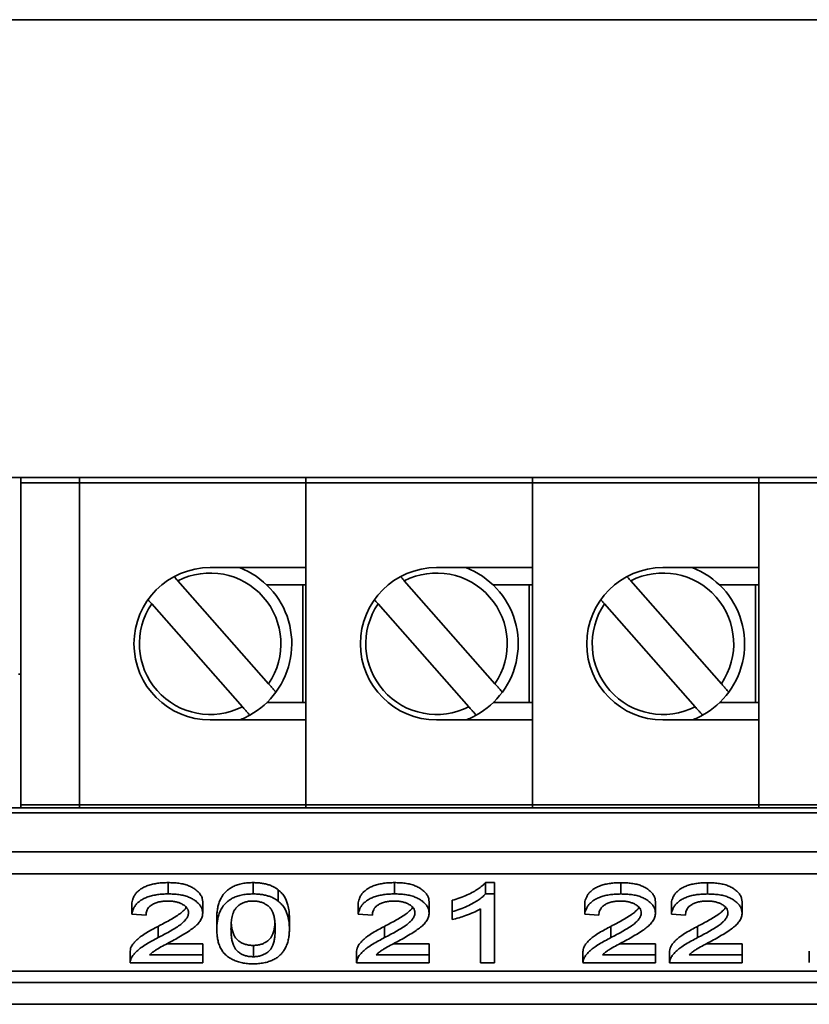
# Model space of a CAD drawing. Header units: millimetres. Extents: x 87 to 338, y 221 to 401.
# Tile 4 of 21: x 262 to 299, y 221 to 266. Entities that reach past the tile are written whole.
import ezdxf

# ---------------------------------------------------------------- set-up
doc = ezdxf.new("R2010")
doc.units = ezdxf.units.MM
doc.header["$LTSCALE"] = 2

msp = doc.modelspace()

# ---------------------------------------------------------------- linework, layer by layer
at = {"color": 7, "linetype": 'Continuous', "lineweight": 35}
for p, q in [((328.464, 266.086), (96.67, 266.086)), ((320.967, 245.06), (104.167, 245.06)), ((262.467, 245.06), (262.467, 244.82)), ((265.167, 244.82), (262.467, 244.82)), ((262.467, 244.82), (262.467, 230.02)), ((265.167, 245.06), (265.167, 244.82)), ((265.167, 244.82), (275.567, 244.82)), ((265.167, 230.02), (265.167, 244.82)), ((275.567, 245.06), (275.567, 244.82)), ((275.567, 244.82), (285.967, 244.82)), ((275.567, 230.02), (275.567, 244.82)), ((275.567, 240.92), (275.567, 244.82)), ((285.967, 244.82), (285.967, 245.06)), ((285.967, 240.92), (285.967, 244.82)), ((285.967, 244.82), (296.367, 244.82)), ((285.967, 230.02), (285.967, 244.82)), ((296.367, 244.82), (296.367, 245.06)), ((296.367, 240.92), (296.367, 244.82)), ((296.367, 230.02), (296.367, 244.82)), ((296.367, 244.82), (306.767, 244.82)), ((271.167, 240.92), (275.567, 240.92)), ((281.567, 240.92), (285.967, 240.92)), ((291.967, 240.92), (296.367, 240.92)), ((269.685, 240.312), (273.85, 235.585)), ((280.085, 240.312), (284.25, 235.585)), ((290.485, 240.312), (294.65, 235.585)), ((273.77, 240.12), (275.567, 240.12)), ((275.417, 240.12), (275.417, 234.72)), ((284.17, 240.12), (285.967, 240.12)), ((285.817, 240.12), (285.817, 234.72)), ((294.57, 240.12), (296.367, 240.12)), ((296.217, 240.12), (296.217, 234.72)), ((268.485, 239.255), (272.649, 234.528)), ((278.885, 239.255), (283.049, 234.528)), ((289.285, 239.255), (293.449, 234.528)), ((262.367, 236.02), (262.467, 236.02)), ((275.567, 234.72), (273.77, 234.72)), ((285.967, 234.72), (284.17, 234.72)), ((296.367, 234.72), (294.57, 234.72)), ((275.567, 233.92), (271.167, 233.92)), ((275.567, 230.02), (275.567, 233.92)), ((285.967, 233.92), (281.567, 233.92)), ((285.967, 230.02), (285.967, 233.92)), ((296.367, 233.92), (291.967, 233.92)), ((296.367, 230.02), (296.367, 233.92)), ((320.967, 229.88), (104.167, 229.88)), ((265.167, 230.02), (262.467, 230.02)), ((262.467, 230.02), (262.467, 229.88)), ((265.167, 230.02), (275.567, 230.02)), ((265.167, 229.88), (265.167, 230.02)), ((275.567, 230.02), (285.967, 230.02)), ((275.567, 229.88), (275.567, 230.02)), ((285.967, 229.88), (285.967, 230.02)), ((285.967, 230.02), (296.367, 230.02)), ((296.367, 229.88), (296.367, 230.02)), ((296.367, 230.02), (306.767, 230.02)), ((104.167, 229.66), (320.967, 229.66)), ((326.985, 227.86), (98.149, 227.86)), ((318.567, 226.86), (106.567, 226.86)), ((269.239, 225.929), (269.239, 226.449)), ((273.144, 225.929), (273.144, 226.449)), ((279.639, 225.929), (279.639, 226.449)), ((283.809, 226.449), (284.231, 226.449)), ((283.809, 225.929), (283.809, 226.449)), ((284.231, 225.929), (284.231, 226.449)), ((290.038, 225.928), (290.038, 226.447)), ((294.018, 225.928), (294.018, 226.447)), ((274.295, 225.599), (274.295, 226.119)), ((283.809, 225.929), (284.231, 225.929)), ((284.231, 225.929), (284.231, 222.76)), ((267.573, 224.995), (267.573, 225.514)), ((270.824, 225.053), (270.824, 225.572)), ((277.973, 224.995), (277.973, 225.514)), ((281.224, 225.053), (281.224, 225.572)), ((282.28, 225.117), (282.28, 225.636)), ((283.581, 222.76), (283.581, 225.239)), ((288.373, 224.994), (288.373, 225.513)), ((291.622, 225.051), (291.622, 225.571)), ((292.353, 224.994), (292.353, 225.513)), ((295.602, 225.051), (295.602, 225.571)), ((268.224, 224.954), (267.573, 224.995)), ((271.474, 224.323), (271.474, 224.843)), ((274.806, 224.323), (274.806, 224.843)), ((278.624, 224.954), (277.973, 224.995)), ((282.28, 224.751), (282.28, 225.117)), ((289.023, 224.953), (288.373, 224.994)), ((293.003, 224.953), (292.353, 224.994)), ((268.775, 223.921), (268.775, 224.441)), ((279.175, 223.921), (279.175, 224.441)), ((289.574, 223.921), (289.574, 224.44)), ((293.554, 223.921), (293.554, 224.44)), ((269.189, 223.645), (270.824, 223.645)), ((270.824, 223.126), (270.824, 223.645)), ((273.155, 223.044), (273.155, 223.564)), ((279.589, 223.645), (281.224, 223.645)), ((281.224, 223.126), (281.224, 223.645)), ((289.989, 223.645), (291.622, 223.645)), ((291.622, 223.126), (291.622, 223.645)), ((293.969, 223.645), (295.602, 223.645)), ((295.602, 223.126), (295.602, 223.645)), ((267.492, 223.297), (267.492, 222.777)), ((268.386, 223.126), (270.824, 223.126)), ((270.824, 223.126), (270.824, 222.76)), ((277.892, 223.297), (277.892, 222.777)), ((278.786, 223.126), (281.224, 223.126)), ((281.224, 223.126), (281.224, 222.76)), ((288.292, 223.297), (288.292, 222.777)), ((289.185, 223.126), (291.622, 223.126)), ((291.622, 223.126), (291.622, 222.76)), ((292.272, 223.297), (292.272, 222.777)), ((293.166, 223.126), (295.602, 223.126)), ((295.602, 223.126), (295.602, 222.76)), ((298.69, 223.297), (298.69, 222.777)), ((270.824, 222.76), (267.492, 222.76)), ((281.224, 222.76), (277.892, 222.76)), ((284.231, 222.76), (283.581, 222.76)), ((291.622, 222.76), (288.292, 222.76)), ((295.602, 222.76), (292.272, 222.76)), ((106.567, 222.38), (318.567, 222.38)), ((106.567, 221.86), (318.567, 221.86)), ((95.616, 220.86), (329.518, 220.86))]:
    msp.add_line(p, q, dxfattribs=at)
for centre, radius, start, end in [((271.167, 237.42), 3.5, 90, 270), ((271.167, 237.42), 3.25, 325.6303, 117.1302), ((271.167, 237.42), 3.75, 323.698, 68.9605), ((281.567, 237.42), 3.5, 90, 270), ((281.567, 237.42), 3.25, 325.6303, 117.1302), ((281.567, 237.42), 3.75, 323.698, 68.9605), ((291.967, 237.42), 3.5, 90, 270), ((291.967, 237.42), 3.25, 325.6303, 117.1302), ((291.967, 237.42), 3.75, 323.698, 68.9605), ((271.167, 237.42), 3.25, 145.6303, 297.1302), ((281.567, 237.42), 3.25, 145.6303, 297.1302), ((291.967, 237.42), 3.25, 145.6303, 297.1302), ((271.167, 237.42), 3.75, 299.0625, 323.698), ((281.567, 237.42), 3.75, 299.0625, 323.698), ((291.967, 237.42), 3.75, 299.0625, 323.698), ((271.167, 237.42), 3.75, 291.0395, 299.0625), ((281.567, 237.42), 3.75, 291.0395, 299.0625), ((291.967, 237.42), 3.75, 291.0395, 299.0625)]:
    msp.add_arc(centre, radius, start, end, dxfattribs=at)
for points, knots in [([(269.685, 240.312), (269.671, 240.329), (269.617, 240.389), (269.557, 240.458), (269.523, 240.496), (269.52, 240.499)], [0, 0, 0, 0, 0.252125, 0.939661, 1, 1, 1, 1]), ([(280.085, 240.312), (280.071, 240.329), (280.017, 240.389), (279.957, 240.458), (279.923, 240.496), (279.92, 240.499)], [0, 0, 0, 0, 0.252134, 0.939658, 1, 1, 1, 1]), ([(290.485, 240.312), (290.471, 240.329), (290.417, 240.389), (290.357, 240.458), (290.323, 240.496), (290.32, 240.499)], [0, 0, 0, 0, 0.252134, 0.939658, 1, 1, 1, 1]), ([(268.315, 239.447), (268.329, 239.431), (268.374, 239.38), (268.436, 239.31), (268.479, 239.261), (268.485, 239.255)], [0, 0, 0, 0, 0.274188, 0.91265, 1, 1, 1, 1]), ([(278.715, 239.447), (278.729, 239.431), (278.774, 239.38), (278.836, 239.31), (278.879, 239.261), (278.885, 239.255)], [0, 0, 0, 0, 0.274188, 0.91265, 1, 1, 1, 1]), ([(289.115, 239.447), (289.129, 239.431), (289.174, 239.38), (289.236, 239.31), (289.279, 239.261), (289.285, 239.255)], [0, 0, 0, 0, 0.27422, 0.912686, 1, 1, 1, 1]), ([(274.189, 235.2), (274.188, 235.201), (274.186, 235.204), (274.155, 235.238), (274.087, 235.316), (273.992, 235.423), (273.908, 235.519), (273.86, 235.574), (273.85, 235.585)], [0, 0, 0, 0, 0.0974369, 0.3043031, 0.5123646, 0.7240679, 0.9410308, 1, 1, 1, 1]), ([(284.589, 235.2), (284.588, 235.201), (284.586, 235.204), (284.555, 235.238), (284.487, 235.316), (284.392, 235.423), (284.308, 235.519), (284.26, 235.574), (284.25, 235.585)], [0, 0, 0, 0, 0.097436, 0.304305, 0.512366, 0.724069, 0.941031, 1, 1, 1, 1]), ([(294.989, 235.2), (294.988, 235.201), (294.986, 235.204), (294.955, 235.238), (294.887, 235.316), (294.792, 235.423), (294.708, 235.519), (294.66, 235.574), (294.65, 235.585)], [0, 0, 0, 0, 0.097436, 0.304305, 0.512366, 0.724069, 0.941031, 1, 1, 1, 1]), ([(272.649, 234.528), (272.671, 234.503), (272.732, 234.433), (272.828, 234.325), (272.918, 234.222), (272.975, 234.157), (272.988, 234.142), (272.989, 234.142), (272.989, 234.142)], [0, 0, 0, 0, 0.1255449, 0.3507517, 0.571851, 0.7871645, 0.9974216, 1, 1, 1, 1]), ([(283.049, 234.528), (283.071, 234.503), (283.132, 234.433), (283.228, 234.325), (283.318, 234.222), (283.375, 234.157), (283.389, 234.142), (283.389, 234.142), (283.389, 234.142)], [0, 0, 0, 0, 0.1255446, 0.3507509, 0.5718498, 0.7871629, 0.9974217, 1, 1, 1, 1]), ([(293.449, 234.528), (293.471, 234.503), (293.532, 234.433), (293.628, 234.325), (293.718, 234.222), (293.775, 234.157), (293.789, 234.142), (293.789, 234.142), (293.789, 234.142)], [0, 0, 0, 0, 0.125544, 0.350762, 0.571851, 0.787163, 0.997422, 1, 1, 1, 1]), ([(267.573, 225.514), (267.581, 225.558), (267.597, 225.645), (267.645, 225.774), (267.714, 225.9), (267.813, 226.021), (267.944, 226.135), (268.11, 226.234), (268.303, 226.316), (268.517, 226.378), (268.749, 226.421), (268.992, 226.445), (269.157, 226.448), (269.239, 226.449)], [0, 0, 0, 0, 0.093373, 0.186734, 0.280107, 0.373449, 0.466749, 0.560061, 0.648036, 0.736024, 0.823985, 0.911985, 1, 1, 1, 1]), ([(269.239, 226.449), (269.322, 226.448), (269.487, 226.445), (269.732, 226.421), (269.965, 226.378), (270.177, 226.312), (270.358, 226.226), (270.514, 226.12), (270.65, 225.999), (270.752, 225.862), (270.813, 225.718), (270.82, 225.621), (270.824, 225.572)], [0, 0, 0, 0, 0.093376, 0.186718, 0.280029, 0.373348, 0.466644, 0.559994, 0.670012, 0.780016, 0.889998, 1, 1, 1, 1]), ([(271.474, 224.843), (271.475, 224.91), (271.477, 225.044), (271.503, 225.245), (271.546, 225.446), (271.616, 225.645), (271.706, 225.815), (271.814, 225.957), (271.923, 226.071), (272.058, 226.177), (272.223, 226.273), (272.42, 226.353), (272.647, 226.41), (272.892, 226.444), (273.06, 226.447), (273.144, 226.449)], [0, 0, 0, 0, 0.100023, 0.200047, 0.30007, 0.400076, 0.500077, 0.562598, 0.625103, 0.687618, 0.75009, 0.812569, 0.875033, 0.937518, 1, 1, 1, 1]), ([(273.144, 226.449), (273.209, 226.448), (273.339, 226.446), (273.53, 226.426), (273.713, 226.391), (273.885, 226.342), (274.042, 226.278), (274.18, 226.203), (274.257, 226.147), (274.295, 226.119)], [0, 0, 0, 0, 0.14001, 0.280017, 0.420006, 0.559979, 0.706646, 0.853313, 1, 1, 1, 1]), ([(277.973, 225.514), (277.981, 225.558), (277.997, 225.645), (278.045, 225.774), (278.114, 225.9), (278.213, 226.021), (278.344, 226.135), (278.51, 226.234), (278.703, 226.316), (278.917, 226.378), (279.149, 226.421), (279.392, 226.445), (279.557, 226.448), (279.639, 226.449)], [0, 0, 0, 0, 0.093373, 0.186734, 0.280107, 0.373451, 0.466749, 0.56006, 0.648036, 0.736024, 0.823985, 0.911985, 1, 1, 1, 1]), ([(279.639, 226.449), (279.722, 226.448), (279.887, 226.445), (280.132, 226.421), (280.365, 226.378), (280.577, 226.312), (280.758, 226.226), (280.914, 226.12), (281.05, 225.999), (281.152, 225.862), (281.213, 225.718), (281.22, 225.621), (281.224, 225.572)], [0, 0, 0, 0, 0.093376, 0.186718, 0.280028, 0.373352, 0.466648, 0.559994, 0.670012, 0.780015, 0.889999, 1, 1, 1, 1]), ([(282.28, 225.636), (282.401, 225.673), (282.642, 225.747), (282.971, 225.881), (283.25, 226.02), (283.48, 226.16), (283.672, 226.297), (283.763, 226.398), (283.809, 226.449)], [0, 0, 0, 0, 0.186652, 0.373349, 0.560002, 0.706678, 0.853384, 1, 1, 1, 1]), ([(288.373, 225.513), (288.381, 225.557), (288.396, 225.644), (288.444, 225.772), (288.513, 225.899), (288.613, 226.02), (288.743, 226.134), (288.909, 226.233), (289.102, 226.314), (289.316, 226.377), (289.549, 226.419), (289.792, 226.443), (289.956, 226.446), (290.038, 226.447)], [0, 0, 0, 0, 0.0933728, 0.1867333, 0.2801077, 0.3734498, 0.4667487, 0.560061, 0.6480369, 0.7360238, 0.8239812, 0.9119805, 1, 1, 1, 1]), ([(290.038, 226.447), (290.121, 226.446), (290.286, 226.443), (290.53, 226.42), (290.763, 226.376), (290.976, 226.311), (291.157, 226.225), (291.313, 226.119), (291.448, 225.998), (291.55, 225.86), (291.611, 225.717), (291.618, 225.62), (291.622, 225.571)], [0, 0, 0, 0, 0.0933761, 0.1867172, 0.2800302, 0.3733478, 0.466644, 0.5599927, 0.6700102, 0.7800144, 0.8899988, 1, 1, 1, 1]), ([(292.353, 225.513), (292.361, 225.557), (292.376, 225.644), (292.424, 225.772), (292.493, 225.899), (292.593, 226.02), (292.723, 226.134), (292.889, 226.233), (293.082, 226.314), (293.296, 226.377), (293.529, 226.419), (293.772, 226.443), (293.936, 226.446), (294.018, 226.447)], [0, 0, 0, 0, 0.093373, 0.186734, 0.280107, 0.37345, 0.466749, 0.560061, 0.648037, 0.736024, 0.823986, 0.911986, 1, 1, 1, 1]), ([(294.018, 226.447), (294.101, 226.446), (294.266, 226.443), (294.51, 226.42), (294.744, 226.376), (294.956, 226.311), (295.137, 226.225), (295.293, 226.119), (295.428, 225.998), (295.53, 225.86), (295.591, 225.717), (295.598, 225.62), (295.602, 225.571)], [0, 0, 0, 0, 0.0933761, 0.1867171, 0.28003, 0.3733476, 0.4666478, 0.5599931, 0.6700105, 0.7800146, 0.8899988, 1, 1, 1, 1]), ([(267.573, 224.995), (267.581, 225.038), (267.597, 225.125), (267.645, 225.254), (267.714, 225.38), (267.813, 225.502), (267.944, 225.616), (268.11, 225.714), (268.303, 225.796), (268.517, 225.859), (268.749, 225.901), (268.992, 225.925), (269.157, 225.928), (269.239, 225.929)], [0, 0, 0, 0, 0.0933728, 0.186734, 0.2801065, 0.3734487, 0.4667496, 0.5600607, 0.6480366, 0.7360243, 0.8239846, 0.9119852, 1, 1, 1, 1]), ([(269.239, 225.929), (269.322, 225.928), (269.487, 225.925), (269.732, 225.901), (269.965, 225.858), (270.177, 225.792), (270.358, 225.707), (270.514, 225.601), (270.65, 225.479), (270.752, 225.342), (270.813, 225.199), (270.82, 225.101), (270.824, 225.053)], [0, 0, 0, 0, 0.0933763, 0.1867184, 0.280029, 0.3733475, 0.4666445, 0.5599937, 0.6700121, 0.780016, 0.8899991, 1, 1, 1, 1]), ([(271.474, 224.323), (271.475, 224.39), (271.477, 224.525), (271.503, 224.726), (271.546, 224.926), (271.616, 225.125), (271.706, 225.296), (271.814, 225.437), (271.923, 225.551), (272.058, 225.658), (272.223, 225.753), (272.42, 225.833), (272.647, 225.89), (272.892, 225.924), (273.06, 225.928), (273.144, 225.929)], [0, 0, 0, 0, 0.100023, 0.200047, 0.30007, 0.400077, 0.500077, 0.562598, 0.625103, 0.687618, 0.75009, 0.812569, 0.875033, 0.937518, 1, 1, 1, 1]), ([(273.144, 225.929), (273.209, 225.928), (273.339, 225.926), (273.53, 225.906), (273.713, 225.872), (273.885, 225.822), (274.042, 225.759), (274.18, 225.683), (274.257, 225.627), (274.295, 225.599)], [0, 0, 0, 0, 0.14001, 0.280017, 0.420006, 0.559979, 0.706647, 0.853312, 1, 1, 1, 1]), ([(274.295, 226.119), (274.356, 226.065), (274.478, 225.958), (274.594, 225.782), (274.684, 225.603), (274.75, 225.386), (274.8, 225.133), (274.804, 224.939), (274.806, 224.843)], [0, 0, 0, 0, 0.139935, 0.279949, 0.419958, 0.559976, 0.779978, 1, 1, 1, 1]), ([(277.973, 224.995), (277.981, 225.038), (277.997, 225.125), (278.045, 225.254), (278.114, 225.38), (278.213, 225.502), (278.344, 225.616), (278.51, 225.714), (278.703, 225.796), (278.917, 225.859), (279.149, 225.901), (279.392, 225.925), (279.557, 225.928), (279.639, 225.929)], [0, 0, 0, 0, 0.093373, 0.186734, 0.280107, 0.373451, 0.466749, 0.56006, 0.648036, 0.736024, 0.823985, 0.911985, 1, 1, 1, 1]), ([(279.639, 225.929), (279.722, 225.928), (279.887, 225.925), (280.132, 225.901), (280.365, 225.858), (280.577, 225.792), (280.758, 225.707), (280.914, 225.601), (281.05, 225.479), (281.152, 225.342), (281.213, 225.199), (281.22, 225.101), (281.224, 225.053)], [0, 0, 0, 0, 0.093376, 0.186718, 0.280028, 0.373351, 0.466648, 0.559994, 0.670012, 0.780016, 0.89, 1, 1, 1, 1]), ([(282.28, 225.117), (282.401, 225.154), (282.642, 225.227), (282.971, 225.361), (283.25, 225.501), (283.48, 225.641), (283.672, 225.777), (283.763, 225.879), (283.809, 225.929)], [0, 0, 0, 0, 0.186652, 0.37335, 0.560003, 0.706678, 0.853384, 1, 1, 1, 1]), ([(288.373, 224.994), (288.381, 225.037), (288.396, 225.124), (288.444, 225.253), (288.513, 225.379), (288.613, 225.5), (288.743, 225.614), (288.909, 225.713), (289.102, 225.795), (289.316, 225.857), (289.549, 225.899), (289.792, 225.924), (289.956, 225.926), (290.038, 225.928)], [0, 0, 0, 0, 0.093373, 0.186733, 0.280107, 0.37345, 0.466749, 0.560061, 0.648037, 0.736024, 0.823981, 0.91198, 1, 1, 1, 1]), ([(290.038, 225.928), (290.121, 225.926), (290.286, 225.924), (290.53, 225.9), (290.763, 225.856), (290.976, 225.791), (291.157, 225.705), (291.313, 225.599), (291.448, 225.478), (291.55, 225.341), (291.611, 225.197), (291.618, 225.1), (291.622, 225.051)], [0, 0, 0, 0, 0.0933762, 0.1867174, 0.2800303, 0.3733478, 0.4666442, 0.5599929, 0.6700102, 0.7800147, 0.889999, 1, 1, 1, 1]), ([(292.353, 224.994), (292.361, 225.037), (292.376, 225.124), (292.424, 225.253), (292.493, 225.379), (292.593, 225.5), (292.723, 225.614), (292.889, 225.713), (293.082, 225.795), (293.296, 225.857), (293.529, 225.899), (293.772, 225.924), (293.936, 225.926), (294.018, 225.928)], [0, 0, 0, 0, 0.093373, 0.186734, 0.280107, 0.37345, 0.466748, 0.560061, 0.648037, 0.736024, 0.823986, 0.911986, 1, 1, 1, 1]), ([(294.018, 225.928), (294.101, 225.926), (294.266, 225.924), (294.51, 225.9), (294.744, 225.856), (294.956, 225.791), (295.137, 225.705), (295.293, 225.599), (295.428, 225.478), (295.53, 225.341), (295.591, 225.197), (295.598, 225.1), (295.602, 225.051)], [0, 0, 0, 0, 0.093376, 0.186717, 0.28003, 0.373347, 0.466648, 0.559993, 0.67001, 0.780015, 0.889999, 1, 1, 1, 1]), ([(269.215, 225.604), (269.147, 225.602), (269.009, 225.598), (268.812, 225.565), (268.637, 225.509), (268.492, 225.435), (268.378, 225.349), (268.303, 225.254), (268.254, 225.156), (268.227, 225.055), (268.225, 224.988), (268.224, 224.954)], [0, 0, 0, 0, 0.111926, 0.223804, 0.335731, 0.447702, 0.559725, 0.669756, 0.779805, 0.889919, 1, 1, 1, 1]), ([(268.775, 224.441), (268.863, 224.487), (269.04, 224.579), (269.298, 224.72), (269.545, 224.866), (269.763, 225.007), (269.933, 225.147), (270.032, 225.247), (270.066, 225.304), (270.071, 225.313)], [0, 0, 0, 0, 0.174695, 0.349395, 0.524084, 0.698743, 0.835969, 0.973214, 1, 1, 1, 1]), ([(270.174, 225.059), (270.171, 225.097), (270.164, 225.172), (270.11, 225.284), (270.008, 225.386), (269.874, 225.469), (269.725, 225.531), (269.567, 225.574), (269.394, 225.6), (269.275, 225.603), (269.215, 225.604)], [0, 0, 0, 0, 0.1400239, 0.2800497, 0.4200003, 0.5599267, 0.6699236, 0.7799328, 0.8899562, 1, 1, 1, 1]), ([(273.117, 225.604), (273.055, 225.602), (272.93, 225.596), (272.758, 225.554), (272.616, 225.492), (272.486, 225.411), (272.37, 225.311), (272.287, 225.193), (272.213, 225.03), (272.16, 224.824), (272.129, 224.574), (272.126, 224.408), (272.124, 224.324)], [0, 0, 0, 0, 0.062339, 0.124745, 0.187216, 0.249701, 0.333014, 0.416377, 0.499756, 0.666468, 0.833225, 1, 1, 1, 1]), ([(274.156, 224.324), (274.155, 224.388), (274.152, 224.514), (274.138, 224.704), (274.105, 224.893), (274.056, 225.06), (273.988, 225.204), (273.899, 225.323), (273.776, 225.423), (273.637, 225.502), (273.485, 225.56), (273.307, 225.598), (273.181, 225.602), (273.117, 225.604)], [0, 0, 0, 0, 0.1250658, 0.2501291, 0.3751938, 0.5002367, 0.5836006, 0.6669494, 0.7502479, 0.8127145, 0.8751642, 0.9375818, 1, 1, 1, 1]), ([(274.295, 225.599), (274.356, 225.546), (274.478, 225.438), (274.594, 225.263), (274.684, 225.084), (274.75, 224.867), (274.8, 224.613), (274.804, 224.42), (274.806, 224.323)], [0, 0, 0, 0, 0.139935, 0.279949, 0.419958, 0.559976, 0.779978, 1, 1, 1, 1]), ([(279.615, 225.604), (279.547, 225.602), (279.409, 225.598), (279.212, 225.565), (279.037, 225.509), (278.892, 225.435), (278.778, 225.349), (278.703, 225.254), (278.654, 225.156), (278.627, 225.055), (278.625, 224.988), (278.624, 224.954)], [0, 0, 0, 0, 0.111926, 0.223804, 0.335731, 0.447703, 0.559725, 0.669756, 0.779806, 0.889918, 1, 1, 1, 1]), ([(279.175, 224.441), (279.263, 224.487), (279.44, 224.579), (279.698, 224.72), (279.945, 224.866), (280.163, 225.007), (280.333, 225.147), (280.432, 225.247), (280.466, 225.304), (280.471, 225.313)], [0, 0, 0, 0, 0.174695, 0.349394, 0.524084, 0.698742, 0.835972, 0.973214, 1, 1, 1, 1]), ([(280.574, 225.059), (280.571, 225.097), (280.564, 225.172), (280.51, 225.284), (280.408, 225.386), (280.274, 225.469), (280.125, 225.531), (279.967, 225.574), (279.794, 225.6), (279.675, 225.603), (279.615, 225.604)], [0, 0, 0, 0, 0.140024, 0.280049, 0.42, 0.55992, 0.669924, 0.779933, 0.889956, 1, 1, 1, 1]), ([(283.581, 225.239), (283.476, 225.183), (283.267, 225.071), (282.927, 224.943), (282.602, 224.832), (282.388, 224.778), (282.28, 224.751)], [0, 0, 0, 0, 0.2798945, 0.559936, 0.7799958, 1, 1, 1, 1]), ([(290.014, 225.603), (289.946, 225.601), (289.808, 225.597), (289.611, 225.564), (289.437, 225.507), (289.291, 225.434), (289.177, 225.348), (289.102, 225.253), (289.054, 225.155), (289.027, 225.054), (289.024, 224.987), (289.023, 224.953)], [0, 0, 0, 0, 0.11193, 0.223802, 0.335733, 0.447702, 0.559726, 0.669755, 0.779806, 0.889918, 1, 1, 1, 1]), ([(289.574, 224.44), (289.662, 224.486), (289.839, 224.578), (290.097, 224.719), (290.343, 224.866), (290.562, 225.006), (290.731, 225.146), (290.83, 225.246), (290.864, 225.303), (290.87, 225.312)], [0, 0, 0, 0, 0.174723, 0.34945, 0.524164, 0.698846, 0.836096, 0.973358, 1, 1, 1, 1]), ([(290.972, 225.058), (290.969, 225.096), (290.963, 225.171), (290.909, 225.283), (290.807, 225.385), (290.673, 225.467), (290.523, 225.53), (290.365, 225.573), (290.193, 225.599), (290.074, 225.601), (290.014, 225.603)], [0, 0, 0, 0, 0.140023, 0.28005, 0.420003, 0.559927, 0.669928, 0.779938, 0.889958, 1, 1, 1, 1]), ([(293.994, 225.603), (293.926, 225.601), (293.788, 225.597), (293.591, 225.564), (293.417, 225.507), (293.271, 225.434), (293.157, 225.348), (293.082, 225.253), (293.034, 225.155), (293.007, 225.054), (293.004, 224.987), (293.003, 224.953)], [0, 0, 0, 0, 0.11193, 0.223802, 0.335733, 0.447702, 0.559727, 0.669755, 0.779807, 0.889918, 1, 1, 1, 1]), ([(293.554, 224.44), (293.642, 224.486), (293.819, 224.578), (294.077, 224.719), (294.323, 224.866), (294.542, 225.006), (294.711, 225.146), (294.81, 225.246), (294.844, 225.303), (294.85, 225.312)], [0, 0, 0, 0, 0.174723, 0.34945, 0.524164, 0.698846, 0.836096, 0.973358, 1, 1, 1, 1]), ([(294.952, 225.058), (294.949, 225.096), (294.943, 225.171), (294.889, 225.283), (294.787, 225.385), (294.653, 225.467), (294.503, 225.53), (294.345, 225.573), (294.173, 225.599), (294.054, 225.601), (293.994, 225.603)], [0, 0, 0, 0, 0.140023, 0.280051, 0.420004, 0.559928, 0.669929, 0.779939, 0.889958, 1, 1, 1, 1]), ([(268.775, 223.921), (268.863, 223.967), (269.04, 224.059), (269.298, 224.2), (269.545, 224.347), (269.762, 224.487), (269.935, 224.627), (270.059, 224.765), (270.155, 224.908), (270.168, 225.009), (270.174, 225.059)], [0, 0, 0, 0, 0.140024, 0.280052, 0.420071, 0.560066, 0.670057, 0.780064, 0.890105, 1, 1, 1, 1]), ([(270.824, 225.053), (270.819, 224.995), (270.809, 224.879), (270.728, 224.709), (270.603, 224.547), (270.432, 224.395), (270.215, 224.238), (269.955, 224.073), (269.66, 223.901), (269.455, 223.789), (269.352, 223.733)], [0, 0, 0, 0, 0.111954, 0.223891, 0.335862, 0.447849, 0.559876, 0.706583, 0.853287, 1, 1, 1, 1]), ([(279.175, 223.921), (279.263, 223.967), (279.44, 224.059), (279.698, 224.2), (279.945, 224.347), (280.162, 224.487), (280.335, 224.627), (280.459, 224.765), (280.555, 224.908), (280.568, 225.009), (280.574, 225.059)], [0, 0, 0, 0, 0.140024, 0.280052, 0.420071, 0.560065, 0.67006, 0.780064, 0.890105, 1, 1, 1, 1]), ([(281.224, 225.053), (281.219, 224.995), (281.209, 224.879), (281.128, 224.709), (281.003, 224.547), (280.832, 224.395), (280.615, 224.238), (280.355, 224.073), (280.06, 223.901), (279.855, 223.789), (279.752, 223.733)], [0, 0, 0, 0, 0.1119543, 0.2238908, 0.3358598, 0.4478497, 0.5598764, 0.7065829, 0.8532873, 1, 1, 1, 1]), ([(289.574, 223.921), (289.662, 223.967), (289.839, 224.058), (290.097, 224.2), (290.344, 224.346), (290.561, 224.487), (290.734, 224.627), (290.857, 224.764), (290.953, 224.907), (290.966, 225.008), (290.972, 225.058)], [0, 0, 0, 0, 0.140026, 0.280054, 0.420073, 0.560065, 0.67006, 0.780064, 0.890105, 1, 1, 1, 1]), ([(291.622, 225.051), (291.617, 224.994), (291.608, 224.878), (291.527, 224.708), (291.401, 224.546), (291.231, 224.395), (291.013, 224.237), (290.754, 224.073), (290.459, 223.9), (290.254, 223.789), (290.151, 223.733)], [0, 0, 0, 0, 0.111954, 0.22389, 0.335861, 0.44785, 0.559875, 0.706581, 0.853288, 1, 1, 1, 1]), ([(293.554, 223.921), (293.642, 223.967), (293.819, 224.058), (294.077, 224.2), (294.324, 224.346), (294.541, 224.487), (294.714, 224.627), (294.837, 224.764), (294.934, 224.907), (294.946, 225.008), (294.952, 225.058)], [0, 0, 0, 0, 0.140026, 0.280054, 0.420073, 0.560065, 0.67006, 0.780064, 0.890105, 1, 1, 1, 1]), ([(295.602, 225.051), (295.597, 224.994), (295.588, 224.878), (295.507, 224.708), (295.381, 224.546), (295.211, 224.395), (294.993, 224.237), (294.734, 224.073), (294.439, 223.9), (294.234, 223.789), (294.131, 223.733)], [0, 0, 0, 0, 0.1119543, 0.2238903, 0.3358595, 0.4478502, 0.5598755, 0.7065817, 0.8532878, 1, 1, 1, 1]), ([(267.495, 223.297), (267.498, 223.342), (267.506, 223.438), (267.583, 223.58), (267.694, 223.722), (267.832, 223.858), (268.016, 223.999), (268.239, 224.145), (268.499, 224.297), (268.683, 224.393), (268.775, 224.441)], [0, 0, 0, 0, 0.100622, 0.214002, 0.327425, 0.440853, 0.554297, 0.702844, 0.851424, 1, 1, 1, 1]), ([(273.136, 222.719), (273.052, 222.721), (272.884, 222.725), (272.642, 222.762), (272.418, 222.821), (272.201, 222.91), (271.999, 223.026), (271.826, 223.171), (271.697, 223.338), (271.605, 223.522), (271.537, 223.721), (271.5, 223.921), (271.478, 224.122), (271.475, 224.256), (271.474, 224.323)], [0, 0, 0, 0, 0.062487, 0.124954, 0.187429, 0.249904, 0.333203, 0.416507, 0.499846, 0.59985, 0.699889, 0.799924, 0.89996, 1, 1, 1, 1]), ([(272.124, 224.324), (272.125, 224.261), (272.128, 224.135), (272.142, 223.946), (272.175, 223.757), (272.224, 223.59), (272.292, 223.447), (272.38, 223.328), (272.502, 223.229), (272.638, 223.148), (272.789, 223.09), (272.966, 223.051), (273.092, 223.047), (273.155, 223.044)], [0, 0, 0, 0, 0.12507, 0.250138, 0.375202, 0.500253, 0.583625, 0.666958, 0.750243, 0.812756, 0.875229, 0.93764, 1, 1, 1, 1]), ([(272.135, 224.589), (272.138, 224.548), (272.145, 224.443), (272.176, 224.276), (272.224, 224.11), (272.292, 223.966), (272.38, 223.847), (272.502, 223.748), (272.638, 223.668), (272.789, 223.609), (272.966, 223.571), (273.092, 223.566), (273.155, 223.564)], [0, 0, 0, 0, 0.09827, 0.248664, 0.399041, 0.499298, 0.599509, 0.699661, 0.774834, 0.84996, 0.92501, 1, 1, 1, 1]), ([(274.806, 224.323), (274.805, 224.256), (274.803, 224.122), (274.777, 223.921), (274.734, 223.72), (274.663, 223.522), (274.572, 223.352), (274.466, 223.21), (274.357, 223.096), (274.221, 222.99), (274.057, 222.894), (273.859, 222.815), (273.633, 222.758), (273.388, 222.725), (273.22, 222.721), (273.136, 222.719)], [0, 0, 0, 0, 0.100023, 0.200047, 0.300067, 0.400078, 0.500084, 0.562594, 0.625115, 0.687599, 0.750116, 0.812572, 0.875016, 0.93752, 1, 1, 1, 1]), ([(273.155, 223.564), (273.218, 223.567), (273.343, 223.572), (273.515, 223.613), (273.659, 223.675), (273.79, 223.756), (273.907, 223.856), (273.991, 223.974), (274.058, 224.116), (274.105, 224.281), (274.134, 224.445), (274.142, 224.547), (274.144, 224.586)], [0, 0, 0, 0, 0.0753068, 0.1506997, 0.2261449, 0.3016471, 0.4022818, 0.502959, 0.6036761, 0.7547318, 0.9058215, 1, 1, 1, 1]), ([(273.155, 223.044), (273.218, 223.047), (273.343, 223.052), (273.515, 223.094), (273.659, 223.155), (273.79, 223.236), (273.907, 223.336), (273.991, 223.454), (274.058, 223.597), (274.106, 223.762), (274.137, 223.949), (274.152, 224.137), (274.155, 224.262), (274.156, 224.324)], [0, 0, 0, 0, 0.062341, 0.124752, 0.187207, 0.24971, 0.333017, 0.416359, 0.499735, 0.624782, 0.749857, 0.874927, 1, 1, 1, 1]), ([(277.895, 223.297), (277.898, 223.342), (277.906, 223.438), (277.983, 223.58), (278.094, 223.722), (278.232, 223.858), (278.416, 223.999), (278.639, 224.145), (278.899, 224.297), (279.083, 224.393), (279.175, 224.441)], [0, 0, 0, 0, 0.100622, 0.214001, 0.327424, 0.440853, 0.554297, 0.702847, 0.851424, 1, 1, 1, 1]), ([(288.295, 223.297), (288.298, 223.342), (288.306, 223.438), (288.383, 223.58), (288.494, 223.722), (288.632, 223.858), (288.815, 223.999), (289.039, 224.145), (289.298, 224.296), (289.482, 224.392), (289.574, 224.44)], [0, 0, 0, 0, 0.100623, 0.214002, 0.327425, 0.440854, 0.5543, 0.702846, 0.851425, 1, 1, 1, 1]), ([(292.275, 223.297), (292.278, 223.342), (292.286, 223.438), (292.363, 223.58), (292.474, 223.722), (292.612, 223.858), (292.795, 223.999), (293.019, 224.145), (293.278, 224.296), (293.462, 224.392), (293.554, 224.44)], [0, 0, 0, 0, 0.100623, 0.214002, 0.327425, 0.440854, 0.5543, 0.702846, 0.851425, 1, 1, 1, 1]), ([(267.492, 222.76), (267.496, 222.811), (267.504, 222.912), (267.583, 223.06), (267.694, 223.202), (267.832, 223.338), (268.016, 223.479), (268.239, 223.625), (268.499, 223.777), (268.683, 223.873), (268.775, 223.921)], [0, 0, 0, 0, 0.111871, 0.223833, 0.335837, 0.447846, 0.559872, 0.706561, 0.853283, 1, 1, 1, 1]), ([(277.892, 222.76), (277.896, 222.811), (277.904, 222.912), (277.983, 223.06), (278.094, 223.202), (278.232, 223.338), (278.416, 223.479), (278.639, 223.625), (278.899, 223.777), (279.083, 223.873), (279.175, 223.921)], [0, 0, 0, 0, 0.111871, 0.223832, 0.335837, 0.447846, 0.559872, 0.706564, 0.853283, 1, 1, 1, 1]), ([(288.292, 222.76), (288.296, 222.811), (288.303, 222.912), (288.383, 223.06), (288.494, 223.202), (288.632, 223.338), (288.815, 223.479), (289.039, 223.625), (289.298, 223.776), (289.482, 223.873), (289.574, 223.921)], [0, 0, 0, 0, 0.111871, 0.223833, 0.335837, 0.447847, 0.559874, 0.706563, 0.853283, 1, 1, 1, 1]), ([(292.272, 222.76), (292.276, 222.811), (292.283, 222.912), (292.363, 223.06), (292.474, 223.202), (292.612, 223.338), (292.795, 223.479), (293.019, 223.625), (293.278, 223.776), (293.462, 223.873), (293.554, 223.921)], [0, 0, 0, 0, 0.111871, 0.223833, 0.335837, 0.447847, 0.559874, 0.706563, 0.853283, 1, 1, 1, 1]), ([(269.352, 223.733), (269.253, 223.68), (269.055, 223.573), (268.807, 223.438), (268.62, 223.322), (268.491, 223.227), (268.421, 223.16), (268.386, 223.126)], [0, 0, 0, 0, 0.280006, 0.559989, 0.706651, 0.853321, 1, 1, 1, 1]), ([(279.752, 223.733), (279.653, 223.68), (279.455, 223.573), (279.207, 223.438), (279.02, 223.322), (278.891, 223.227), (278.821, 223.16), (278.786, 223.126)], [0, 0, 0, 0, 0.279999, 0.559989, 0.706651, 0.853321, 1, 1, 1, 1]), ([(290.151, 223.733), (290.052, 223.68), (289.855, 223.573), (289.607, 223.438), (289.419, 223.322), (289.29, 223.227), (289.22, 223.159), (289.185, 223.126)], [0, 0, 0, 0, 0.280003, 0.559989, 0.706648, 0.853319, 1, 1, 1, 1]), ([(294.131, 223.733), (294.032, 223.68), (293.835, 223.573), (293.587, 223.438), (293.399, 223.322), (293.27, 223.227), (293.2, 223.159), (293.166, 223.126)], [0, 0, 0, 0, 0.280003, 0.559989, 0.706648, 0.853319, 1, 1, 1, 1])]:
    msp.add_open_spline(points, degree=3, knots=knots, dxfattribs=at)

doc.saveas('drawing.dxf')
